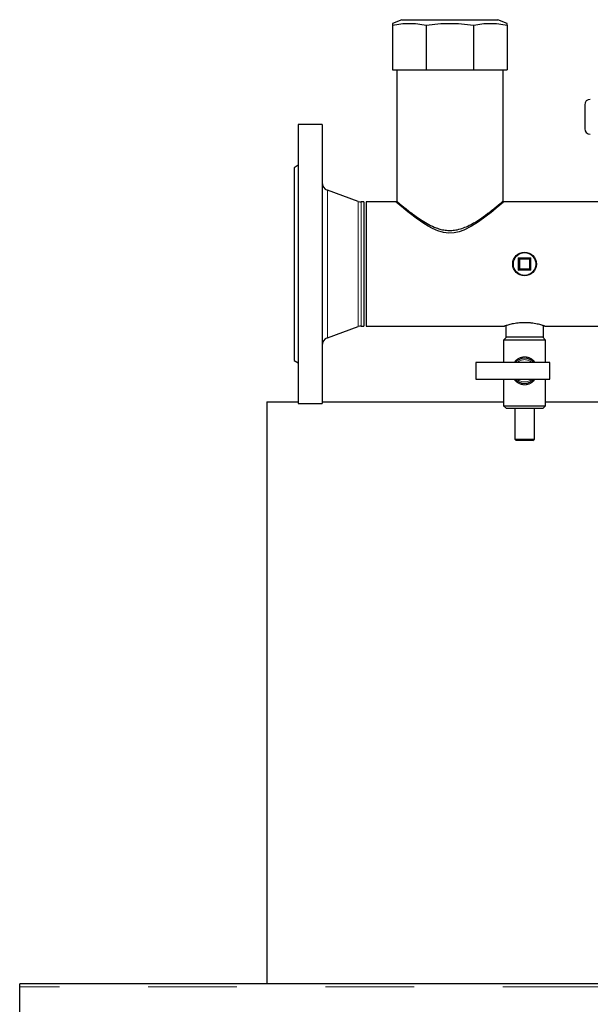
# Model space of a CAD drawing. Header units: millimetres. Extents: x 27 to 265, y 60 to 148.
# Tile 50 of 78: x 151 to 159, y 71 to 85. Entities that reach past the tile are written whole.
import ezdxf

# ---------------------------------------------------------------- set-up
doc = ezdxf.new("R2010")
doc.units = ezdxf.units.MM
doc.linetypes.add('PHANTOM', pattern=[12.7, 6.35, -1.27, 1.27, -1.27, 1.27, -1.27])

msp = doc.modelspace()

# ---------------------------------------------------------------- linework, layer by layer
at = {"color": 7, "linetype": 'Continuous', "lineweight": 25}
for p, q in [((156.153, 85.301), (156.02, 85.248)), ((156.02, 85.221), (156.02, 84.581)), ((156.153, 85.301), (157.528, 85.301)), ((156.501, 85.221), (156.501, 84.581)), ((157.18, 85.221), (157.18, 84.581)), ((157.661, 85.248), (157.528, 85.301)), ((157.66, 85.221), (157.66, 84.581)), ((156.02, 84.581), (156.501, 84.581)), ((156.079, 84.581), (156.079, 82.701)), ((156.501, 84.581), (157.18, 84.581)), ((157.18, 84.581), (157.66, 84.581)), ((157.601, 82.699), (157.601, 84.581)), ((158.77, 84.08), (158.77, 83.74)), ((155.01, 83.801), (154.67, 83.801)), ((154.67, 83.801), (154.67, 79.801)), ((155.01, 83.801), (155.01, 79.801)), ((154.67, 83.215), (154.61, 83.181)), ((154.61, 83.181), (154.61, 80.421)), ((155.529, 82.697), (155.089, 82.857)), ((155.61, 82.69), (155.57, 82.69)), ((155.61, 82.69), (155.61, 80.912)), ((156.07, 82.69), (155.64, 82.69)), ((155.64, 82.69), (155.64, 80.912)), ((159.832, 82.69), (157.61, 82.69)), ((157.83, 81.721), (157.83, 81.881)), ((157.83, 81.881), (157.99, 81.881)), ((157.98, 81.871), (157.99, 81.881)), ((157.99, 81.881), (157.99, 81.721)), ((157.99, 81.721), (157.83, 81.721)), ((158, 81.711), (157.99, 81.721)), ((155.089, 80.745), (155.529, 80.904)), ((155.57, 80.912), (155.61, 80.912)), ((155.64, 80.912), (157.621, 80.912)), ((157.64, 80.918), (157.64, 80.751)), ((158.18, 80.751), (158.18, 80.918)), ((158.199, 80.912), (162.02, 80.912)), ((157.65, 80.751), (157.61, 80.711)), ((157.61, 80.711), (157.61, 80.391)), ((158.21, 80.711), (157.61, 80.711)), ((158.18, 80.751), (157.64, 80.751)), ((158.21, 80.711), (158.17, 80.751)), ((158.21, 80.391), (158.21, 80.711)), ((154.61, 80.421), (154.67, 80.386)), ((158.27, 80.391), (157.21, 80.391)), ((157.21, 80.391), (157.21, 80.151)), ((158.27, 80.151), (158.27, 80.391)), ((157.21, 80.151), (158.27, 80.151)), ((157.61, 80.151), (157.61, 79.771)), ((158.21, 79.771), (158.21, 80.151)), ((154.222, 79.829), (154.222, 71.49)), ((154.222, 79.829), (154.67, 79.829)), ((154.67, 79.801), (155.01, 79.801)), ((155.01, 79.829), (157.262, 79.829)), ((157.262, 79.829), (157.61, 79.829)), ((157.61, 79.771), (157.65, 79.731)), ((157.61, 79.771), (158.21, 79.771)), ((158.17, 79.731), (157.65, 79.731)), ((157.77, 79.731), (157.77, 79.291)), ((158.05, 79.291), (158.05, 79.731)), ((158.17, 79.731), (158.21, 79.771)), ((158.21, 79.829), (160.302, 79.829)), ((157.77, 79.291), (157.79, 79.271)), ((157.77, 79.291), (158.05, 79.291)), ((158.03, 79.271), (158.05, 79.291)), ((158.03, 79.271), (157.79, 79.271)), ((163.95, 71.49), (150.682, 71.49)), ((150.682, 71.448), (150.682, 71.49)), ((150.682, 70.359), (150.682, 71.448))]:
    msp.add_line(p, q, dxfattribs=at)
at = {"color": 8, "linetype": 'PHANTOM', "lineweight": 18}
for p, q in [((155.089, 82.857), (155.089, 80.745)), ((155.529, 82.697), (155.529, 80.904)), ((155.57, 82.69), (155.57, 80.912)), ((157.82, 81.711), (157.82, 81.891)), ((157.82, 81.891), (158, 81.891)), ((157.84, 81.871), (157.84, 81.731)), ((157.98, 81.871), (157.84, 81.871)), ((157.98, 81.731), (157.98, 81.871)), ((158, 81.891), (158, 81.711)), ((158, 81.711), (157.82, 81.711)), ((157.84, 81.731), (157.98, 81.731)), ((163.95, 71.448), (150.682, 71.448))]:
    msp.add_line(p, q, dxfattribs=at)
at = {"color": 7, "linetype": 'Continuous', "lineweight": 25, "flags": 128}
for points in [[(157.61, 82.69), (157.603, 82.683), (157.584, 82.667), (157.553, 82.641), (157.51, 82.604), (157.456, 82.56), (157.411, 82.524), (157.362, 82.486), (157.249, 82.404), (157.151, 82.343), (157.041, 82.288), (156.973, 82.264), (156.9, 82.249), (156.827, 82.245), (156.751, 82.254), (156.669, 82.277), (156.59, 82.311), (156.528, 82.344), (156.469, 82.38), (156.359, 82.456), (156.26, 82.532), (156.215, 82.568), (156.175, 82.601), (156.129, 82.64), (156.094, 82.669), (156.077, 82.684), (156.07, 82.69), (156.07, 82.69)], [(157.83, 81.881), (157.831, 81.881), (157.831, 81.88), (157.832, 81.879), (157.833, 81.878), (157.834, 81.877), (157.835, 81.876), (157.837, 81.874), (157.839, 81.872), (157.84, 81.871)], [(157.84, 81.731), (157.839, 81.729), (157.837, 81.727), (157.835, 81.725), (157.833, 81.724), (157.832, 81.722), (157.831, 81.721), (157.831, 81.721), (157.83, 81.721)], [(157.98, 81.731), (157.982, 81.729), (157.984, 81.727), (157.986, 81.725), (157.988, 81.724), (157.989, 81.722), (157.99, 81.721), (157.99, 81.721), (157.99, 81.721)]]:
    msp.add_lwpolyline(points, dxfattribs=at)
at = {"color": 7, "linetype": 'Continuous', "lineweight": 25}
msp.add_circle((157.91, 81.801), 0.17, dxfattribs=at)
at = {"color": 8, "linetype": 'PHANTOM', "lineweight": 18}
msp.add_circle((157.91, 81.801), 0.16, dxfattribs=at)
at = {"color": 7, "linetype": 'Continuous', "lineweight": 25}
for centre, radius, start, end in [((158.85, 84.08), 0.08, 90, 180), ((158.85, 83.74), 0.08, 180, 270), ((155.13, 82.97), 0.12, 180, 250), ((155.57, 82.81), 0.12, 250, 270), ((156.321, 80.382), 2.127, 44.8096, 45.1904), ((167.748, 72.129), 13.795, 134.957, 135.0157), ((153.108, 86.432), 6.671, 314.9427, 315.0641), ((155.57, 80.792), 0.12, 90, 110), ((155.13, 80.632), 0.12, 110, 180), ((157.91, 80.271), 0.18, 41.8103, 138.1897), ((157.91, 80.271), 0.18, 221.8103, 318.1897)]:
    msp.add_arc(centre, radius, start, end, dxfattribs=at)
at = {"color": 8, "linetype": 'PHANTOM', "lineweight": 18}
for start, end in [(48.5904, 131.4096), (228.5904, 311.4096)]:
    msp.add_arc((157.91, 80.271), 0.16, start, end, dxfattribs=at)
at = {"color": 7, "linetype": 'Continuous', "lineweight": 25}
for points, knots in [([(156.02, 85.221), (156.06, 85.229), (156.139, 85.244), (156.259, 85.25), (156.38, 85.244), (156.46, 85.229), (156.501, 85.221)], [0, 0, 0, 0, 0.247001, 0.49394, 0.746935, 1, 1, 1, 1]), ([(156.02, 85.248), (156.02, 85.247), (156.02, 85.244), (156.02, 85.229), (156.02, 85.221)], [0, 0, 0, 0, 0.493871, 1, 1, 1, 1]), ([(156.501, 85.221), (156.557, 85.229), (156.668, 85.244), (156.838, 85.25), (157.009, 85.244), (157.123, 85.229), (157.18, 85.221)], [0, 0, 0, 0, 0.247, 0.493943, 0.746937, 1, 1, 1, 1]), ([(157.18, 85.221), (157.22, 85.229), (157.298, 85.244), (157.418, 85.25), (157.539, 85.244), (157.62, 85.229), (157.66, 85.221)], [0, 0, 0, 0, 0.247001, 0.49394, 0.746935, 1, 1, 1, 1]), ([(157.66, 85.221), (157.66, 85.228), (157.66, 85.243), (157.66, 85.25), (157.66, 85.248), (157.66, 85.248)], [0, 0, 0, 0, 0.494004, 0.987873, 1, 1, 1, 1]), ([(156.08, 82.701), (156.08, 82.701), (156.077, 82.703), (156.086, 82.696), (156.105, 82.679), (156.137, 82.652), (156.181, 82.616), (156.231, 82.577), (156.282, 82.537), (156.349, 82.488), (156.433, 82.429), (156.539, 82.366), (156.63, 82.323), (156.716, 82.295), (156.792, 82.282), (156.87, 82.28), (156.952, 82.292), (157.036, 82.317), (157.113, 82.352), (157.181, 82.389), (157.26, 82.437), (157.333, 82.488), (157.398, 82.537), (157.444, 82.572), (157.486, 82.605), (157.527, 82.639), (157.564, 82.669), (157.59, 82.691), (157.602, 82.701), (157.6, 82.7), (157.6, 82.699)], [0, 0, 0, 0, 0.000424, 0.042556, 0.080536, 0.119469, 0.160644, 0.20265, 0.233282, 0.263918, 0.326892, 0.37357, 0.421214, 0.450871, 0.481224, 0.51094, 0.541724, 0.578081, 0.615444, 0.645077, 0.67472, 0.735564, 0.766177, 0.796786, 0.828456, 0.860118, 0.901731, 0.944451, 0.986111, 1, 1, 1, 1]), ([(158.199, 80.912), (158.2, 80.912), (158.2, 80.912), (158.192, 80.914), (158.178, 80.919), (158.155, 80.926), (158.127, 80.933), (158.091, 80.941), (158.05, 80.949), (158.005, 80.956), (157.957, 80.96), (157.908, 80.961), (157.861, 80.959), (157.815, 80.955), (157.773, 80.949), (157.733, 80.942), (157.698, 80.934), (157.667, 80.926), (157.644, 80.919), (157.628, 80.914), (157.62, 80.912), (157.621, 80.912), (157.621, 80.912)], [0, 0, 0, 0, 0.028754, 0.078932, 0.130539, 0.181415, 0.233646, 0.286796, 0.341442, 0.395191, 0.450638, 0.502049, 0.555061, 0.604902, 0.656102, 0.707502, 0.760267, 0.813953, 0.869213, 0.922451, 0.977379, 1, 1, 1, 1])]:
    msp.add_open_spline(points, degree=3, knots=knots, dxfattribs=at)
at = {"color": 8, "linetype": 'PHANTOM', "lineweight": 18}
for points, knots in [([(157.763, 80.391), (157.769, 80.4), (157.781, 80.418), (157.807, 80.439), (157.842, 80.459), (157.876, 80.468), (157.916, 80.472), (157.958, 80.467), (158.009, 80.444), (158.043, 80.417), (158.055, 80.395), (158.058, 80.391)], [0, 0, 0, 0, 0.092592, 0.190327, 0.291298, 0.443774, 0.475198, 0.631068, 0.782748, 0.952646, 1, 1, 1, 1]), ([(158.058, 80.151), (158.049, 80.138), (158.033, 80.116), (158, 80.094), (157.964, 80.077), (157.93, 80.071), (157.891, 80.071), (157.85, 80.078), (157.801, 80.106), (157.772, 80.132), (157.761, 80.15), (157.761, 80.151)], [0, 0, 0, 0, 0.138637, 0.235967, 0.336887, 0.482584, 0.51245, 0.664083, 0.817639, 0.993096, 1, 1, 1, 1])]:
    msp.add_open_spline(points, degree=3, knots=knots, dxfattribs=at)

doc.saveas('drawing.dxf')
